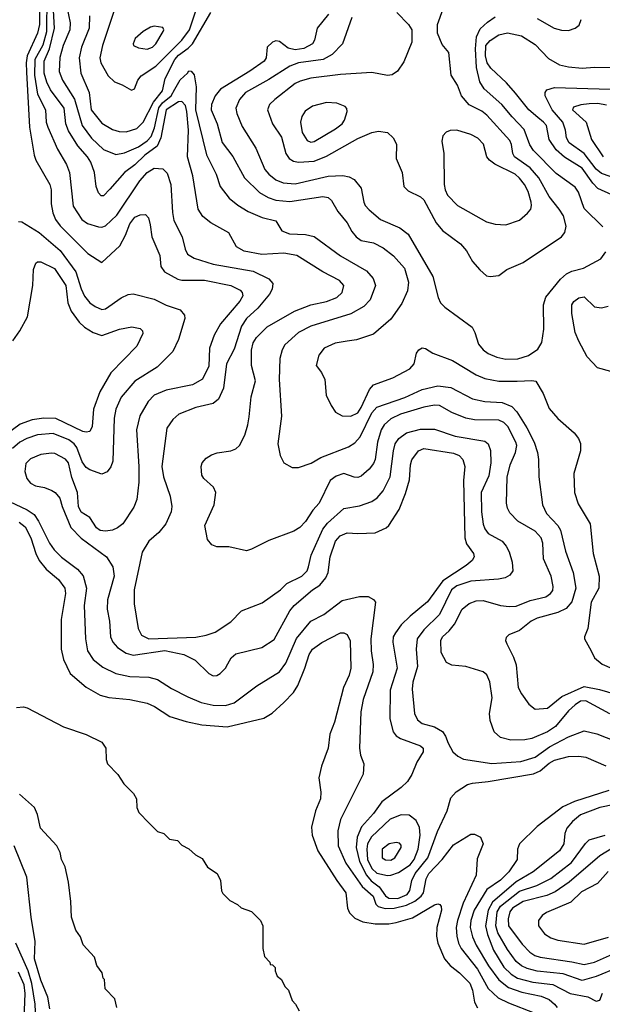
# Model space of a CAD drawing. Extents: x 997028 to 1115134, y 536408 to 618974.
# Tile 228 of 256: x 1056483 to 1059830, y 543053 to 548713. Entities that reach past the tile are written whole.
import ezdxf

# ---------------------------------------------------------------- set-up
doc = ezdxf.new("R2010")
doc.units = 0

msp = doc.modelspace()

# ---------------------------------------------------------------- linework, layer by layer
at = {"layer": '0CON10XD'}
for points in [[(1056595.2, 548924.8), (1056596.9, 548685), (1056585.2, 548635), (1056525.7, 548505), (1056519.3, 548465), (1056521.1, 548411.1), (1056539.2, 548095), (1056565.4, 547935), (1056575.5, 547905), (1056656.1, 547765), (1056664, 547735), (1056663.8, 547655), (1056673.1, 547603.1), (1056687.7, 547565), (1056715, 547528.2), (1056875, 547369.4), (1056955, 547318), (1057057.4, 547412.6), (1057090.7, 547475), (1057115, 547540.6), (1057145, 547577.9), (1057175, 547592.5), (1057205, 547594), (1057222.5, 547575), (1057232.5, 547535)], [(1056638.4, 548845), (1056635.9, 548644.1), (1056615, 548566.9), (1056569.2, 548485), (1056568.1, 548395), (1056585.2, 548285), (1056631.8, 548195), (1056635.8, 548125), (1056644.7, 548095), (1056699.9, 547969.9), (1056750.9, 547880.9), (1056769.2, 547835), (1056790.8, 547640.8), (1056839.1, 547565), (1056872.3, 547542.3), (1056935, 547522.5), (1056955, 547520), (1056975, 547528.5), (1057040.8, 547589.2), (1057172.7, 547787.3), (1057215, 547834.7), (1057255, 547859.2), (1057305, 547855.6), (1057330.2, 547830.2), (1057351.8, 547765), (1057360.6, 547605), (1057368.8, 547558.8), (1057415.6, 547465), (1057433.8, 547393.8), (1057447.1, 547365), (1057485, 547342.3), (1057595, 547307.7), (1057825, 547266.9), (1057914, 547224), (1057936.2, 547196.2), (1057933.3, 547165), (1057918.1, 547135), (1057850, 547055), (1057785.3, 546995), (1057757.6, 546952.4), (1057715, 546820), (1057671.5, 546735), (1057654, 546596), (1057625, 546531.5), (1057595, 546507.5), (1057495, 546483.2), (1057397.5, 546445), (1057362.2, 546415), (1057327.3, 546365), (1057300, 546145), (1057309.3, 546085), (1057346.5, 545975), (1057357.5, 545915), (1057352.1, 545885), (1057322.7, 545815), (1057282.5, 545765)], [(1059873.1, 544723.1), (1059735, 544797.7), (1059705, 544796.2), (1059674.6, 544775), (1059635, 544739.6), (1059560.2, 544649.8), (1059515, 544619.5), (1059425, 544581.5), (1059384.5, 544574.5), (1059305, 544572.2), (1059245, 544587.1), (1059209.1, 544619.1), (1059185.6, 544685), (1059182.2, 544725), (1059197.8, 544815), (1059183, 544907), (1059166.3, 544946.3), (1059145, 544964.2), (1059045, 544995.7), (1058965, 545002), (1058935, 545018.8), (1058904.2, 545075), (1058902.2, 545145), (1058912.5, 545165), (1058950.6, 545199.4), (1058980.8, 545239.2), (1059025, 545323.8), (1059065, 545357.8), (1059105, 545371.8), (1059145, 545375.4), (1059245, 545346.1), (1059295, 545340), (1059335, 545342.7), (1059416.4, 545373.6), (1059505, 545396.5), (1059533.3, 545415), (1059545, 545432.5), (1059548.5, 545455), (1059536.2, 545515), (1059492.5, 545615), (1059488.6, 545705), (1059479.4, 545735), (1059445, 545773.9), (1059345, 545831.5), (1059298.2, 545878.2), (1059284.5, 545905), (1059280.5, 545935), (1059283.7, 546083.7), (1059300, 546155), (1059330.9, 546225), (1059338, 546265), (1059333.3, 546285), (1059286.7, 546375), (1059265, 546397.2), (1059235, 546411.6), (1059095, 546412.7), (1059045, 546422.3), (1058965, 546454.6), (1058895, 546494.7), (1058865, 546496.6), (1058805, 546485.3), (1058671.4, 546445), (1058615, 546418.9), (1058576.8, 546385), (1058558.8, 546355), (1058538.8, 546285), (1058524.2, 546185.8), (1058515, 546162.9), (1058489.8, 546130.2), (1058445, 546089.4), (1058425, 546082.2), (1058405, 546083.3), (1058345, 546104.4), (1058300.6, 546089.4), (1058266.5, 546063.5), (1058202.9, 545935), (1058166.7, 545893.3), (1058125, 545828), (1058092, 545795), (1058057.6, 545772.4), (1057915, 545718.6), (1057815, 545669.2), (1057785, 545660.8), (1057685, 545683.8), (1057615, 545683.8), (1057587.5, 545695), (1057562.5, 545725), (1057546.2, 545805), (1057600, 545925), (1057610, 545995), (1057595.5, 546025.5), (1057541.2, 546075), (1057528.8, 546095), (1057526.2, 546145), (1057531.2, 546165), (1057555, 546193.3), (1057585, 546212), (1057617, 546223), (1057696.7, 546235), (1057725, 546246.9), (1057745.3, 546264.7), (1057775.5, 546324.5), (1057794.4, 546385), (1057800.3, 546430.3), (1057813.1, 546545), (1057837.9, 546637.9), (1057814.4, 546725), (1057813.7, 546813.7), (1057824.6, 546855), (1057844.2, 546885.8), (1057905, 546948.5), (1058062.1, 547037.9), (1058155, 547073.3), (1058245, 547093.1), (1058305, 547116.7), (1058335.7, 547145), (1058345.6, 547185), (1058320, 547215), (1058224.2, 547264.2), (1058075, 547357.7), (1058000.5, 547370.5), (1057873.2, 547363.2), (1057772.7, 547382.7), (1057728.5, 547408.5), (1057685, 547488.5), (1057580, 547545), (1057535, 547582.5), (1057508.5, 547625), (1057477.5, 547815), (1057447.1, 547925), (1057452.4, 548077.6), (1057443.2, 548185), (1057435, 548219.1), (1057415, 548242.2), (1057395, 548240.2), (1057323.9, 548195), (1057294.3, 548035), (1057272.9, 547987.1), (1057201.4, 547935), (1057145, 547879.7), (1057085.4, 547835), (1057000.2, 547739.8), (1056965, 547700), (1056950.3, 547700.3), (1056935, 547718.8), (1056922.5, 547755), (1056913.3, 547835), (1056890.6, 547895), (1056872.8, 547925), (1056817.7, 547987.7), (1056763.8, 548075), (1056748.1, 548115), (1056738.3, 548205), (1056659.5, 548309.5), (1056637.8, 548355), (1056624.1, 548405), (1056622.7, 548475), (1056653.6, 548546.4), (1056682.2, 548665), (1056673.6, 548836.4)], [(1056744.8, 548835), (1056772.1, 548695), (1056771.7, 548655), (1056732.7, 548565), (1056713.4, 548496.6), (1056709.2, 548415), (1056727.9, 548365), (1056796.9, 548256.9), (1056840.9, 548105), (1056895, 548032), (1056965, 547966.8), (1057035, 547938.7), (1057085, 547947.9), (1057165, 547983), (1057215, 548016.6), (1057238.7, 548041.3), (1057258.2, 548091.8), (1057282.9, 548207.1), (1057304.1, 548235.9), (1057352.3, 548275), (1057375, 548314), (1057405, 548367.9), (1057447.5, 548405), (1057455, 548420), (1057468.3, 548418.3), (1057486, 548396), (1057497.2, 548327.2), (1057493.3, 548195), (1057556.1, 547936.1), (1057612, 547825), (1057635.4, 547755), (1057687.1, 547687.1), (1057736.9, 547646.9), (1057795, 547611.5), (1057875, 547576.2), (1057955, 547556.5), (1057988.7, 547498.7), (1058033, 547483), (1058125, 547478.4), (1058175, 547466.8), (1058326.5, 547356.5), (1058475, 547269.5), (1058512.7, 547225), (1058526.4, 547185), (1058496.4, 547103.6), (1058460, 547065), (1058385, 547021.8), (1058155, 546951.8), (1058084.8, 546915.2), (1058005.4, 546845), (1057990, 546815), (1057977.7, 546765), (1057974, 546645), (1057987.5, 546435), (1057965.6, 546275), (1057978.8, 546208.8), (1058001.2, 546165), (1058048.8, 546138.8), (1058085, 546138.6), (1058156.5, 546163.5), (1058212.6, 546197.4), (1058371.3, 546258.7), (1058409, 546281), (1058439.3, 546315), (1058505.9, 546454.1), (1058535, 546486.8), (1058695, 546540.8), (1058795, 546587.7), (1058885, 546608.8), (1058959, 546599), (1059085, 546533.4), (1059155, 546518.3), (1059255, 546512.4), (1059309.3, 546489.3), (1059338.3, 546458.3), (1059396.8, 546366.8), (1059439.3, 546285), (1059457.1, 546225), (1059463.8, 546185), (1059465.4, 546085), (1059486.1, 545925), (1059510, 545875), (1059574.5, 545805), (1059588.9, 545778.9), (1059618.8, 545658.8), (1059662, 545535), (1059678.4, 545445), (1059655, 545367.1), (1059621.5, 545328.5), (1059575, 545304.8), (1059455, 545273.4), (1059421.1, 545255), (1059355, 545201.9), (1059293.6, 545176.4), (1059278.3, 545161.7), (1059274.3, 545145), (1059280.8, 545125), (1059319.4, 545049.4), (1059334.6, 545005), (1059347.3, 544875), (1059365, 544837.5), (1059408.7, 544778.7), (1059445, 544750.6), (1059515, 544755.4), (1059598.2, 544821.8), (1059725, 544879.8), (1059813.6, 544863.6), (1059965, 544818.1)], [(1056883.1, 548735), (1056882.4, 548665), (1056838.6, 548555), (1056825.3, 548494.7), (1056833.3, 548405), (1056882.8, 548295), (1056894.1, 548195), (1056955, 548118.8), (1057015, 548082.5), (1057055, 548070.8), (1057095, 548069.2), (1057155, 548088.5), (1057192.5, 548125), (1057251.2, 548238.8), (1057302.3, 548305), (1057318.3, 548375), (1057373.4, 548485), (1057395, 548510.3), (1057450.8, 548549.2), (1057475.4, 548574.6), (1057581, 548755)], [(1057035, 548794), (1056957.8, 548565), (1056944.1, 548495), (1056948.2, 548465), (1056991.2, 548391.2), (1057026.9, 548356.9), (1057070.8, 548339.2), (1057125, 548308.8), (1057142.5, 548315), (1057161.9, 548365), (1057180.1, 548389.9), (1057265, 548446.7), (1057415, 548595.7), (1057457.5, 548655), (1057493.9, 548765)], [(1058257.5, 548745), (1058192.5, 548665), (1058176.5, 548595), (1058165.6, 548575), (1058115, 548547.6), (1058065, 548539.8), (1058025, 548550.3), (1057975, 548588.9), (1057955, 548591.8), (1057935, 548584.6), (1057904.4, 548555), (1057898.9, 548495), (1057887.5, 548475), (1057805, 548416.7), (1057636, 548314), (1057606, 548275), (1057584.7, 548225), (1057582.5, 548195), (1057617.6, 548115), (1057646.8, 548006.8), (1057706.8, 547926.8), (1057775, 547803.5), (1057860.5, 547720.5), (1057910.7, 547690.7), (1057955, 547675.8), (1058035, 547668.6), (1058225, 547696), (1058255, 547690.4), (1058273.7, 547673.7), (1058310.5, 547610.5), (1058365, 547545.7), (1058391.9, 547495), (1058415.7, 547465), (1058445, 547444.5), (1058515, 547431.5), (1058571.5, 547401.5), (1058630.6, 547355), (1058693.3, 547285), (1058716.4, 547205), (1058710.9, 547155), (1058679.1, 547080.9), (1058615, 546991.4), (1058515, 546905.7), (1058417.1, 546872.9), (1058364.5, 546865.5), (1058295, 546853.3), (1058232, 546825), (1058201.2, 546785), (1058186.2, 546725), (1058216, 546685), (1058236, 546645), (1058244, 546555), (1058272, 546495), (1058297.1, 546457.1), (1058335.7, 546435.7), (1058385, 546434.6), (1058425, 546452.7), (1058445, 546483.3), (1058491.9, 546588.1), (1058515, 546614.4), (1058626.7, 546655), (1058725, 546705.7), (1058749.2, 546735), (1058763, 546797), (1058775, 546816), (1058795, 546827.5), (1058815, 546824), (1058855.6, 546795.6), (1058970, 546755), (1059105, 546672.7), (1059155, 546650.8), (1059235, 546634.7), (1059340, 546635), (1059425, 546639.5), (1059448, 546635), (1059489.4, 546565), (1059525, 546478.8), (1059575, 546420.8), (1059667.8, 546337.8), (1059692.9, 546305), (1059705, 546277.5), (1059704.1, 546234.1), (1059667.1, 546105), (1059669.4, 545995), (1059691.1, 545931.1), (1059761.2, 545815), (1059776.9, 545645), (1059811.7, 545515), (1059810.2, 545445), (1059765.6, 545365), (1059746.9, 545213.1), (1059728.6, 545165), (1059728.6, 545155), (1059765.6, 545084.4), (1059785.8, 545045.8), (1059828.9, 545008.9), (1059945, 544957.9)], [(1058650, 548755), (1058715.9, 548685.9), (1058735.9, 548655.9), (1058736.2, 548585), (1058689.3, 548470.7), (1058653.4, 548416.6), (1058623.4, 548396.6), (1058595, 548393.3), (1058505, 548409.5), (1058325, 548399.2), (1058155, 548376.7), (1058095, 548360.4), (1058066.2, 548346.2), (1057948.1, 548255), (1057918.9, 548225), (1057906.5, 548195), (1057935.5, 548115), (1057987.1, 548037.1), (1058012.7, 547945), (1058030, 547915), (1058055, 547900), (1058085, 547894), (1058175, 547900.3), (1058245, 547928.2), (1058425, 548030.4), (1058505, 548064.6), (1058545, 548071.8), (1058595, 548064.4), (1058629.4, 548035), (1058647.9, 547997.9), (1058646, 547915), (1058680, 547835), (1058690, 547755), (1058715, 547728.8), (1058785, 547694.4), (1058805, 547676.9), (1058874.6, 547545), (1058911.1, 547501.1), (1059015.4, 547425.4), (1059050, 547385), (1059085, 547323.8), (1059126, 547275), (1059165, 547241.2), (1059185, 547236.2), (1059235, 547243.3), (1059282.1, 547277.9), (1059375, 547316.9), (1059595, 547464.3), (1059615, 547490), (1059623, 547527), (1059606.7, 547585), (1059583.1, 547625), (1059525, 547696.5), (1059465.2, 547805), (1059415, 547862.6), (1059325.5, 547925), (1059315.4, 547945), (1059309.2, 547995), (1059298.2, 548018.2), (1059167.1, 548165), (1059137.2, 548187.2), (1059064.3, 548224.3), (1059020.7, 548275), (1058997.4, 548337.4), (1058961.2, 548395), (1058948.8, 548525), (1058910.8, 548570.8), (1058883.3, 548635), (1058883.3, 548685), (1058916.2, 548775)], [(1058391.4, 548725), (1058337.5, 548575), (1058277.5, 548512.5), (1058226, 548485), (1058085.2, 548464.8), (1058035, 548446.2), (1057915, 548368.9), (1057780.4, 548295), (1057745.4, 548255), (1057724.6, 548205), (1057730, 548175), (1057760.1, 548100.1), (1057839.2, 547975), (1057892, 547852), (1057914.6, 547825), (1057953.6, 547793.6), (1057995.8, 547775.8), (1058065, 547770.2), (1058255, 547813.6), (1058338.5, 547818.5), (1058375, 547810.4), (1058404.7, 547794.7), (1058444.4, 547745), (1058459.4, 547665), (1058468.1, 547645), (1058490.1, 547620.1), (1058555, 547565.5), (1058667.1, 547517.1), (1058715, 547481.1), (1058856.9, 547236.9), (1058886.6, 547116.6), (1058900, 547085), (1058925, 547060), (1059081.8, 546945), (1059097.8, 546915), (1059117.8, 546847.8), (1059145.6, 546815), (1059175, 546794.6), (1059223.7, 546773.7), (1059275, 546761.3), (1059345, 546764), (1059406.6, 546783.4), (1059459.8, 546820.2), (1059483.1, 546856.9), (1059493.3, 546935), (1059491.8, 547075), (1059505, 547118.9), (1059589, 547221), (1059625, 547252.9), (1059655, 547267.3), (1059721.2, 547285), (1059822, 547338), (1059850.3, 547379.7)], [(1059833.4, 547523.4), (1059725, 547627.1), (1059692.6, 547722.6), (1059675, 547751.1), (1059565, 547829.2), (1059435, 547961.3), (1059414, 547994), (1059381.3, 548081.3), (1059311.3, 548155), (1059253.3, 548225), (1059151.5, 548315), (1059126.6, 548356.6), (1059108.1, 548438.1), (1059101.1, 548545), (1059108, 548615), (1059128.5, 548661.5), (1059170.3, 548699.7), (1059215, 548730)], [(1059455, 548719.6), (1059554, 548665), (1059595, 548652.5), (1059635, 548651.5), (1059675, 548664.4), (1059697.2, 548682.8), (1059708.5, 548715)], [(1057215, 548544.6), (1057245, 548554.5), (1057264.4, 548575), (1057306.2, 548645), (1057310, 548655), (1057305, 548667.5), (1057255, 548675.8), (1057235, 548670.8), (1057191.2, 548645), (1057146.2, 548605), (1057133.8, 548575), (1057137.5, 548565), (1057165, 548551.9), (1057215, 548544.6)], [(1059885, 547706.9), (1059805, 547742.4), (1059775, 547773.5), (1059715, 547858.9), (1059612.1, 547922.1), (1059565.5, 547965.5), (1059525.3, 548025), (1059508.5, 548105), (1059492.9, 548125), (1059458.8, 548151.2), (1059407.3, 548195), (1059331.5, 548291.5), (1059279.8, 548349.8), (1059189.6, 548435), (1059168.9, 548465), (1059159.2, 548505), (1059160.2, 548565), (1059185, 548594.1), (1059235, 548625.4), (1059285, 548637.5), (1059365, 548620.4), (1059445, 548570.9), (1059520.7, 548490.7), (1059585, 548453.8), (1059635, 548441.5), (1059715, 548435.4), (1059785, 548440.9), (1059885, 548438.5)], [(1059975, 547777.3), (1059825, 547830), (1059795, 547854.8), (1059725, 547943.8), (1059639.7, 548005), (1059623.7, 548035), (1059618.7, 548078.7), (1059603.3, 548125), (1059542.1, 548195), (1059501.8, 548275), (1059501.1, 548295), (1059510.5, 548309.5), (1059556, 548324), (1059875, 548314.8)], [(1058155, 548009.6), (1058175, 548013.3), (1058296.9, 548085), (1058334.7, 548115.3), (1058349.4, 548135), (1058364.3, 548185), (1058362.1, 548202.1), (1058352, 548215), (1058305, 548233.5), (1058245, 548237.7), (1058165, 548216.2), (1058122.3, 548187.7), (1058103.5, 548156.5), (1058096.1, 548125), (1058105.4, 548065), (1058135, 548019.1), (1058155, 548009.6)], [(1059855, 548222.7), (1059805, 548231.5), (1059755, 548230.4), (1059706.1, 548223.9), (1059665, 548210), (1059658.1, 548195), (1059737.3, 548125), (1059767.7, 548025), (1059835.4, 547925)], [(1059275, 547534.4), (1059355, 547561.4), (1059399.8, 547600.2), (1059418.5, 547625), (1059423.6, 547645), (1059420.4, 547665), (1059403.4, 547725), (1059383.5, 547765), (1059355, 547802.3), (1059328.8, 547825), (1059213, 547883), (1059181.2, 547905), (1059167.5, 547925), (1059147.7, 547997.7), (1059115, 548032.7), (1059075, 548053.1), (1058995, 548077.8), (1058955, 548077.1), (1058933.4, 548066.6), (1058913.6, 548046.4), (1058907.1, 548015), (1058919.6, 547945), (1058920.9, 547765), (1058926.5, 547735), (1058941.5, 547705), (1058997.5, 547645), (1059165, 547551.1), (1059215, 547537.8), (1059275, 547534.4)], [(1056475, 547554), (1056495, 547550.8), (1056595, 547490), (1056715, 547386), (1056805, 547263.6), (1056835.4, 547165.4), (1056855, 547123.6), (1056885, 547086.2), (1056916.7, 547065), (1056955, 547047.8), (1056975, 547051.6), (1057065, 547114.5), (1057106.9, 547133.1), (1057135, 547138.2), (1057255, 547106.2), (1057325, 547072.7), (1057404.6, 547044.6), (1057429.4, 547015), (1057432.2, 546995), (1057395.5, 546875), (1057363.1, 546805), (1057273.3, 546715), (1057145, 546634.6), (1057065, 546543.1), (1057035.3, 546475), (1057026.4, 546423.6), (1057017.7, 546175), (1057007.1, 546142.9), (1056985, 546114.4), (1056955, 546101.5), (1056885, 546125.8), (1056865, 546139.7), (1056842.2, 546172.2), (1056811.9, 546255), (1056795.7, 546275.7), (1056765, 546298.3), (1056675, 546334), (1056585, 546327.3), (1056523.3, 546306.7), (1056483.9, 546285), (1056442.2, 546247.8)], [(1057232.5, 547535), (1057242.2, 547465), (1057287.8, 547357.8), (1057293.1, 547295), (1057314.7, 547264.7), (1057391.4, 547221.4), (1057415, 547215.4), (1057545, 547216.7), (1057695, 547184.5), (1057749.3, 547159.3), (1057760.8, 547145), (1057764.4, 547125), (1057747.8, 547095), (1057635.6, 546965), (1057599.8, 546900.2), (1057573.1, 546825), (1057568.6, 546721.4), (1057533.9, 546646.1), (1057475.3, 546614.7), (1057325, 546584.6), (1057255, 546554.4), (1057221.1, 546518.9), (1057173.8, 546436.2), (1057152.9, 546355), (1057167.9, 546145), (1057167.9, 546055), (1057156.7, 545955), (1057139.4, 545910.6), (1057074.5, 545815.5), (1057045, 545791.4), (1057015, 545778.6), (1056975, 545773.1), (1056945, 545777.5), (1056923.1, 545793.1), (1056885, 545851.2), (1056835, 545882.5), (1056821.2, 545915), (1056815.8, 545995), (1056782, 546082), (1056762.7, 546165), (1056745, 546187.8), (1056685, 546218.9), (1056665, 546222.2), (1056605, 546214.5), (1056545, 546188.9), (1056517.4, 546162.6), (1056513.1, 546116.9), (1056524.2, 546075), (1056545, 546048.8), (1056574.3, 546034.3), (1056625, 546024.2), (1056667, 546007), (1056686.7, 545995), (1056713.6, 545963.6), (1056726.7, 545915), (1056776.7, 545795), (1056835, 545733.8), (1056980.8, 545625), (1057017.6, 545567.6), (1057025.5, 545515), (1056987.6, 545377.6), (1056984.6, 545325), (1056997.9, 545255), (1057003.6, 545165), (1057018.5, 545135), (1057044.4, 545105), (1057095, 545072.3), (1057135, 545060.7), (1057316.8, 545086.8), (1057425, 545064.6), (1057491.4, 545031.4), (1057569.2, 544955), (1057595, 544941.4), (1057615, 544942.9), (1057634.5, 544955.5), (1057664.5, 544985.5), (1057679.3, 545010.7), (1057697.1, 545045), (1057725, 545068.1), (1057873.3, 545105), (1057945, 545150.8), (1058035.3, 545314.7), (1058059.5, 545345), (1058164.5, 545435), (1058207.5, 545462.5), (1058242.3, 545505), (1058254.6, 545535), (1058266.5, 545625), (1058297.8, 545715), (1058323.6, 545746.4), (1058365, 545763.8), (1058425, 545760), (1058525, 545764.4), (1058588.3, 545791.7), (1058604.4, 545805.6), (1058663.2, 545896.8), (1058699.9, 545990.1), (1058721.8, 546068.2), (1058728, 546155), (1058736.3, 546183.7), (1058774.8, 546235.2), (1058805, 546248.7), (1058975, 546221.3), (1059007.3, 546207.3), (1059029.1, 546185), (1059040.4, 546145), (1059032.1, 546065), (1059039.7, 545735), (1059049.7, 545699.7), (1059089.5, 545645), (1059093.3, 545625), (1059081.9, 545605), (1059048.5, 545575), (1058913.3, 545486.7), (1058825, 545366.2), (1058725.2, 545284.8), (1058675.3, 545234.7), (1058641.2, 545188.8), (1058628.8, 545165), (1058626.1, 545135), (1058650.7, 544985), (1058610.9, 544859.1), (1058609.1, 544695), (1058629.4, 544619.4), (1058646.2, 544596.2), (1058670.5, 544580.5), (1058785, 544539.5), (1058800.5, 544525), (1058800.9, 544505), (1058763.9, 544446.1), (1058735.6, 544375), (1058711.5, 544335), (1058675, 544299.6), (1058562.7, 544217.3), (1058515, 544150), (1058445.6, 544074.4), (1058421.2, 544015), (1058416, 543955), (1058434.5, 543875), (1058475.4, 543795), (1058502.9, 543762.9), (1058548.7, 543728.7), (1058585, 543676.1), (1058603.2, 543663.2), (1058655, 543662), (1058709.4, 543685), (1058725, 543706.9), (1058734.8, 543765.2), (1058755, 543805.2), (1058827, 543895), (1058884.1, 544045.9), (1058938.5, 544165), (1058960.6, 544239.4), (1058990.8, 544275), (1059055, 544316.4), (1059085, 544325.4), (1059175, 544333.4), (1059435, 544378), (1059473.9, 544396.1), (1059525, 544440), (1059555, 544456.3), (1059635, 544477.3), (1059695, 544480), (1059735, 544473.8), (1059850, 544425)], [(1056443.3, 546866.7), (1056483.6, 546925), (1056526.9, 547005), (1056558.5, 547185), (1056562.2, 547277.8), (1056575, 547314), (1056585, 547321.4), (1056605, 547321.1), (1056683.4, 547283.4), (1056747.3, 547185), (1056759.2, 547085), (1056778, 547038), (1056824.7, 546974.7), (1056855, 546946.7), (1056905, 546914.4), (1056955, 546898.1), (1057056.4, 546933.6), (1057127, 546947), (1057175, 546938), (1057188, 546925), (1057190.5, 546909.5), (1057155, 546836.2), (1057006, 546684), (1056943.8, 546575), (1056906.1, 546475), (1056899.2, 546375), (1056885, 546345.6), (1056865, 546341.3), (1056845, 546346.6), (1056691.3, 546421.3), (1056622.4, 546422.4), (1056555, 546412.7), (1056485, 546387.8), (1056405, 546329.7)], [(1059935, 546675.5), (1059802.4, 546712.4), (1059742.9, 546775), (1059694.6, 546864.6), (1059673.3, 546915), (1059654.4, 547024.4), (1059655.6, 547074.4), (1059666.3, 547093.7), (1059695, 547114.4), (1059725, 547120), (1059785, 547063.5), (1059825, 547056.2), (1059864, 547066)], [(1057282.5, 545765), (1057225.3, 545714.7), (1057186.7, 545653.3), (1057141.3, 545435), (1057141.3, 545355), (1057163.3, 545213.3), (1057183.5, 545175), (1057225, 545154.3), (1057495, 545163.6), (1057555, 545174.6), (1057606.6, 545193.4), (1057695, 545251.9), (1057756.2, 545315), (1057875, 545360.4), (1057980.6, 545435), (1058018.3, 545471.7), (1058104.4, 545515), (1058134.4, 545545), (1058142.7, 545567.3), (1058156.7, 545635), (1058224.8, 545785), (1058250.4, 545819.6), (1058345, 545902.9), (1058435, 545919.3), (1058505, 545944.6), (1058536.4, 545965), (1058571.5, 546005), (1058610.6, 546085), (1058629.8, 546235), (1058640, 546275), (1058660.4, 546305), (1058705, 546338), (1058785, 546359.4), (1058865, 546360.3), (1058985, 546319.4), (1059155, 546290.4), (1059175, 546274.3), (1059186.8, 546236.8), (1059189.5, 546165), (1059179, 546091), (1059133.6, 545995), (1059136, 545885), (1059145, 545814), (1059155, 545785.6), (1059175, 545760.5), (1059255, 545715.5), (1059277.4, 545687.4), (1059294.6, 545654.6), (1059312.2, 545595), (1059315.5, 545544.5), (1059299.5, 545520.5), (1059271.2, 545505), (1059233.1, 545496.9), (1059075, 545485.2), (1058995, 545459.6), (1058963.4, 545436.6), (1058893.7, 545295), (1058804.5, 545205.5), (1058767.1, 545155), (1058759.7, 545095), (1058767.7, 544995), (1058741.5, 544905), (1058738.3, 544865), (1058750.6, 544725), (1058768.6, 544688.6), (1058795, 544667.5), (1058865, 544648.2), (1058911.5, 544621.5), (1058930, 544595), (1058943.5, 544555), (1058971.4, 544505), (1058999.3, 544479.3), (1059032.8, 544462.8), (1059195, 544437.1), (1059361.4, 544448.6), (1059445, 544473), (1059525.7, 544534.3), (1059635, 544591.6), (1059725, 544624.5), (1059797.7, 544607.7), (1059905.9, 544565.9)], [(1056425, 545944.2), (1056526.6, 545896.6), (1056565, 545868.9), (1056590.8, 545830.8), (1056653.8, 545705), (1056681.6, 545665), (1056723.4, 545623.4), (1056815, 545554), (1056846.6, 545516.6), (1056867.1, 545445), (1056852.5, 545345), (1056861.3, 545155), (1056873.1, 545085), (1056905.3, 545035.3), (1056961.3, 544991.3), (1057035.3, 544955.3), (1057115, 544938.2), (1057225, 544933.6), (1057275, 544920), (1057355, 544868.2), (1057448.8, 544821.2), (1057525, 544788.4), (1057595, 544772.3), (1057665, 544771.4), (1057715, 544785.4), (1057845.3, 544884.7), (1057975.9, 544964.1), (1058011.1, 545015), (1058073.1, 545156.9), (1058155, 545256.2), (1058230, 545295), (1058335, 545373.8), (1058435, 545398.1), (1058485, 545398), (1058515, 545381.2), (1058526, 545365), (1058500.5, 545155), (1058501.1, 545085), (1058513.3, 545006.7), (1058512.2, 544965), (1058455.4, 544805), (1058443.2, 544735), (1058434.5, 544525), (1058441.1, 544485), (1058459.2, 544435), (1058455.9, 544375.9), (1058325.3, 544115), (1058309.9, 544050.1), (1058311.6, 543965), (1058356.2, 543865), (1058451, 543731), (1058513.8, 543675), (1058528.9, 543628.9), (1058541.9, 543615), (1058583.4, 543603.4), (1058635, 543606), (1058705, 543623), (1058753.7, 543646.3), (1058788.9, 543675), (1058803, 543695), (1058818.7, 543775), (1058834.3, 543805), (1058909.6, 543885), (1058975, 543970), (1059075, 544030.8), (1059095, 544032), (1059130, 544015), (1059145.8, 543975), (1059111.2, 543888.8), (1059105.8, 543795), (1059030.8, 543635), (1058997.3, 543535), (1058990.7, 543495), (1058994.4, 543444.4), (1059004.2, 543405), (1059019.5, 543375), (1059113.7, 543255), (1059173.6, 543143.6), (1059231, 543091), (1059291.5, 543061.5), (1059438.8, 543005)], [(1056480, 545825), (1056515, 545797.5), (1056547.3, 545735), (1056574.7, 545644.7), (1056595.3, 545605.3), (1056634.7, 545554.7), (1056705.5, 545495), (1056742.7, 545445), (1056745.4, 545415), (1056720.8, 545265), (1056720.4, 545095), (1056733.6, 545035), (1056773.5, 544955), (1056865, 544875.6), (1056945, 544830), (1056995, 544817.1), (1057115, 544805.4), (1057215, 544784.5), (1057257.1, 544765), (1057345, 544707.5), (1057438.6, 544678.6), (1057528.9, 544658.9), (1057675, 544647.9), (1057885, 544698.1), (1057932.6, 544727.4), (1058001.1, 544788.9), (1058055.7, 544845), (1058081.1, 544885), (1058121.5, 544985), (1058145.4, 545065), (1058164.8, 545095.2), (1058217.7, 545132.3), (1058325, 545189.6), (1058345, 545188.9), (1058365, 545178.6), (1058382.2, 545142.2), (1058385.9, 544985), (1058375.2, 544944.8), (1058343.8, 544875), (1058291.9, 544675), (1058264.3, 544605.7), (1058254.3, 544525), (1058217, 544423), (1058202.2, 544355), (1058213, 544273), (1058210.6, 544235), (1058182.5, 544165), (1058159.1, 544070.9), (1058163.5, 544025), (1058194.7, 543934.7), (1058305, 543765.6), (1058357.3, 543695), (1058366.6, 543605), (1058378.2, 543578.2), (1058407.5, 543547.5), (1058455, 543527.3), (1058525, 543515.9), (1058603.5, 543516.5), (1058645, 543523.4), (1058739.8, 543550.2), (1058865, 543624.5), (1058885, 543630.5), (1058896.2, 543626.2), (1058904.6, 543614.6), (1058906.9, 543595), (1058879.1, 543495), (1058877.1, 543445), (1058884.7, 543404.7), (1058924.2, 543314.2), (1058955.8, 543275.8), (1059010, 543235), (1059069.2, 543175), (1059085, 543133.8), (1059096.4, 543065), (1059113.3, 543033.3)], [(1056465, 544760), (1056505, 544762.5), (1056525, 544756.7), (1056735, 544647.5), (1056865, 544604.2), (1056955, 544560), (1056976.9, 544525), (1056980.5, 544460.5), (1056988, 544435), (1057046.2, 544375), (1057080.5, 544320.5), (1057136.7, 544265), (1057153.3, 544235), (1057156.7, 544185), (1057166.4, 544156.4), (1057226.7, 544095), (1057275, 544047.5), (1057310, 544035), (1057343, 544003), (1057390, 543995), (1057415, 543967.5), (1057455, 543946.7), (1057492.5, 543912.5), (1057531.7, 543891.7), (1057562.3, 543842.3), (1057616.7, 543805), (1057636.7, 543765), (1057642.5, 543705), (1057650.7, 543690.7), (1057690.7, 543650.7), (1057735, 543627.5), (1057755, 543607.5), (1057815, 543586.7), (1057866.7, 543535), (1057880, 543505), (1057880, 543375), (1057888.3, 543328.3), (1057920, 543295), (1057921.7, 543281.7), (1057935, 543280), (1057950, 543265), (1057950, 543245), (1057962.5, 543215), (1057986.4, 543196.4), (1058006.4, 543156.4), (1058026.7, 543135), (1058047.5, 543075), (1058067.5, 543055), (1058087.5, 543015)], [(1059867.3, 544282.7), (1059671, 544219), (1059602.3, 544187.7), (1059455.6, 544075), (1059354.6, 543975), (1059343.5, 543945), (1059340.6, 543885), (1059293.6, 543815), (1059245, 543767.6), (1059167.5, 543712.5), (1059093.5, 543595), (1059074.4, 543535), (1059071.6, 543495), (1059085, 543441.4), (1059105, 543393.8), (1059176, 543275), (1059235, 543194.2), (1059290.5, 543150.5), (1059367.7, 543122.3), (1059479.3, 543099.3), (1059525, 543080.3), (1059556.2, 543055), (1059570, 543035)], [(1057040, 543035), (1057030, 543085), (1056973, 543143), (1056970, 543195), (1056963, 543203), (1056957.5, 543235), (1056926.4, 543276.4), (1056912.5, 543325), (1056846.7, 543395), (1056831.7, 543441.7), (1056805, 543480), (1056781.2, 543555), (1056777.5, 543645), (1056762.9, 543755), (1056743.4, 543843.4), (1056723.8, 543886.2), (1056716, 543925), (1056696, 543965), (1056602.2, 544065), (1056584.4, 544145), (1056568.1, 544185), (1056480.7, 544260.7)], [(1059985, 544219.1), (1059815, 544183.8), (1059705, 544143.3), (1059659.4, 544105), (1059626, 544065), (1059615.3, 544035), (1059608.7, 543975), (1059584, 543936), (1059432.9, 543815), (1059335, 543757.4), (1059199.9, 543640.1), (1059174.2, 543595), (1059159.5, 543505), (1059169.5, 543455), (1059205.1, 543365.1), (1059265, 543266.8), (1059306.4, 543226.4), (1059342.7, 543202.7), (1059430.6, 543180.6), (1059545, 543166.7), (1059644.8, 543114.8), (1059746.6, 543096.6), (1059795, 543071.9), (1059815, 543078), (1059832, 543118)], [(1058595, 543793.6), (1058615, 543794.7), (1058658.7, 543811.3), (1058725.5, 543854.5), (1058750, 543885), (1058772.6, 543945), (1058783.3, 544025), (1058780.5, 544070.5), (1058759.9, 544109.9), (1058720.7, 544140.7), (1058675, 544143.3), (1058611.8, 544118.2), (1058503.4, 544016.6), (1058480.3, 543975), (1058476.6, 543945), (1058481.5, 543885), (1058505, 543833.1), (1058535, 543806.7), (1058595, 543793.6)], [(1059915, 543262.4), (1059795, 543212.2), (1059715, 543190.7), (1059605, 543229.4), (1059455, 543243.4), (1059398.7, 543258.7), (1059365, 543274.8), (1059335, 543299.7), (1059285, 543368.5), (1059230.6, 543465), (1059218.1, 543505), (1059226.2, 543585), (1059245, 543617.8), (1059355, 543703.8), (1059453.8, 543736.2), (1059535, 543776.2), (1059652.5, 543867.5), (1059732.5, 543977.5), (1059755, 543997.8), (1059845.6, 544025)], [(1056656.8, 543026.8), (1056645.3, 543094.7), (1056605, 543191.4), (1056568.4, 543315), (1056570.7, 543415), (1056548, 543555), (1056524.6, 543785), (1056451.8, 543965)], [(1058615, 543882.3), (1058637.5, 543895), (1058675, 543953.8), (1058675, 543967.5), (1058665, 543980), (1058645, 543984.3), (1058605, 543976.7), (1058564.3, 543945), (1058566, 543895), (1058585, 543882.9), (1058615, 543882.3)], [(1059895, 543954.2), (1059815, 543907.6), (1059639.7, 543755), (1059559.9, 543700.1), (1059512, 543678), (1059375, 543643.7), (1059313.3, 543605), (1059298.9, 543585), (1059288.9, 543545), (1059291.9, 543505), (1059368.8, 543398.8), (1059413.8, 543353.8), (1059443.1, 543333.1), (1059473.6, 543323.6), (1059655, 543297.3), (1059725, 543283), (1059785, 543294.8), (1059905, 543349.8)], [(1059863, 543817), (1059802, 543748), (1059710.7, 543699.3), (1059649.6, 543640.4), (1059509.8, 543580.2), (1059485, 543564), (1059462.9, 543535), (1059462.9, 543505), (1059498.6, 543458.6), (1059534, 543435), (1059575, 543421.5), (1059725, 543398.5), (1059865, 543438.8)], [(1056575.2, 542965), (1056572.2, 543055), (1056553.2, 543173.2), (1056532.1, 543245), (1056459.8, 543405)], [(1056505.2, 542875.2), (1056515.1, 543115), (1056509, 543165), (1056475, 543238.6)]]:
    msp.add_lwpolyline(points, dxfattribs=at)

doc.saveas('drawing.dxf')
